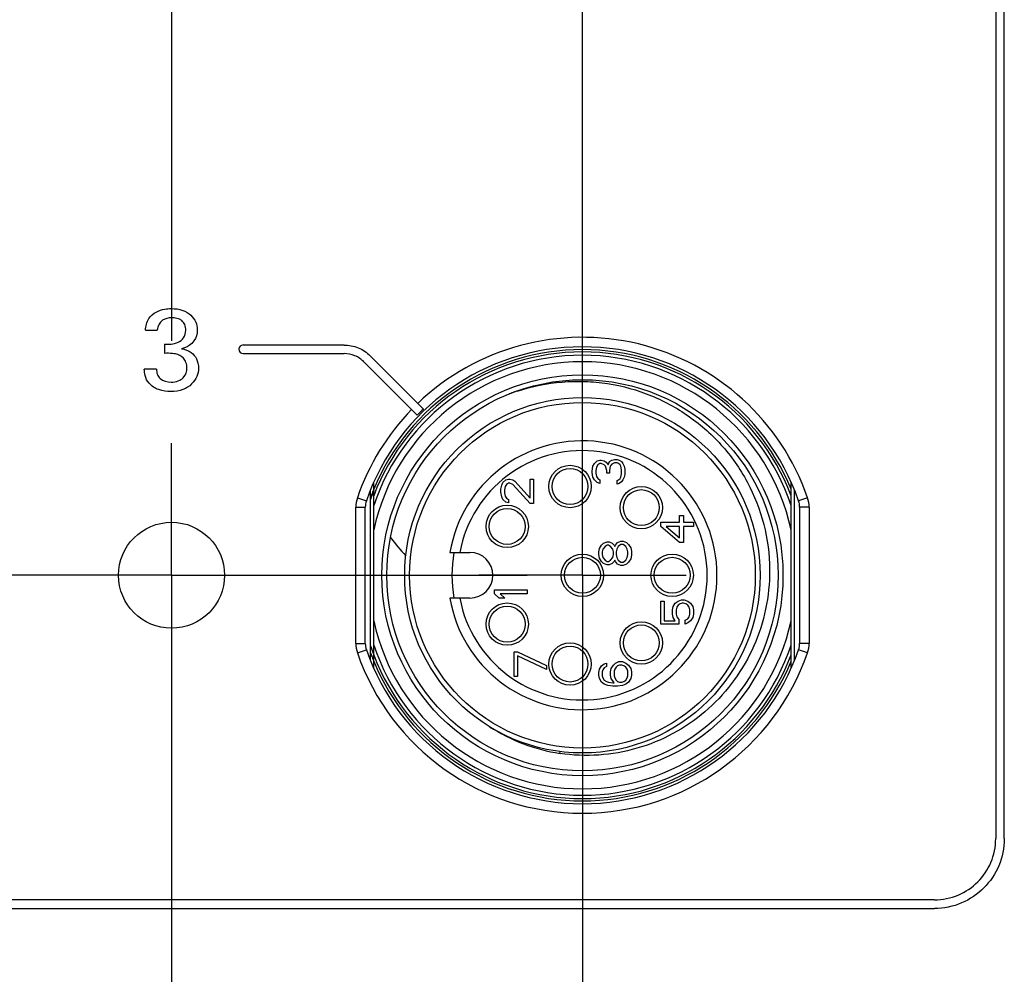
# Model space of a CAD drawing. Header units: inches. Extents: x 0 to 34, y 0 to 22.
# Tile 13 of 103: x 11.5 to 12.7, y 11.6 to 12.7. Entities that reach past the tile are written whole.
import ezdxf

# ---------------------------------------------------------------- set-up
doc = ezdxf.new("R2010")
doc.units = ezdxf.units.IN
doc.header["$LTSCALE"] = 1.87
doc.header["$MEASUREMENT"] = 0
doc.linetypes.add('CENTER', pattern=[0.6, 0.375, -0.075, 0.075, -0.075])
doc.layers.get('0').update_dxf_attribs({"linetype": 'CONTINUOUS'})
doc.layers.add('02___PRT_ALL_AXES', color=7, linetype='CONTINUOUS')
doc.layers.add('DEFAULT_1', color=7, linetype='CENTER')

msp = doc.modelspace()

# ---------------------------------------------------------------- linework, layer by layer
at = {"color": 7, "linetype": 'CONTINUOUS'}
for p, q in [((12.6736, 13.356), (12.6736, 11.7281)), ((12.684, 11.7281), (12.684, 13.356)), ((11.6473, 12.3421), (11.6613, 12.3421)), ((11.6701, 12.3254), (11.6701, 12.3142)), ((11.8869, 12.3243), (11.765, 12.3243)), ((11.765, 12.3139), (11.8869, 12.3139)), ((11.911, 12.3039), (11.9753, 12.2396)), ((11.9827, 12.247), (11.9184, 12.3113)), ((11.6605, 12.2952), (11.6458, 12.2952)), ((12.1891, 12.181), (12.1924, 12.1843)), ((12.1924, 12.1843), (12.1958, 12.1851)), ((12.1958, 12.1851), (12.1975, 12.1851)), ((12.1975, 12.1851), (12.2008, 12.1843)), ((12.2008, 12.1843), (12.2033, 12.1827)), ((12.2075, 12.1835), (12.21, 12.1851)), ((12.21, 12.1851), (12.2134, 12.186)), ((12.2134, 12.186), (12.2167, 12.186)), ((12.2167, 12.186), (12.2192, 12.1851)), ((12.2192, 12.1851), (12.2217, 12.1835)), ((12.1866, 12.172), (12.1874, 12.1778)), ((12.1866, 12.1704), (12.1866, 12.172)), ((12.1874, 12.1778), (12.1891, 12.181)), ((12.1916, 12.1769), (12.1907, 12.1728)), ((12.1907, 12.1728), (12.1907, 12.1696)), ((12.1933, 12.1794), (12.1916, 12.1769)), ((12.1958, 12.181), (12.1933, 12.1794)), ((12.1975, 12.181), (12.1958, 12.181)), ((12.2008, 12.1794), (12.1975, 12.181)), ((12.2025, 12.1778), (12.2008, 12.1794)), ((12.2042, 12.1728), (12.2025, 12.1778)), ((12.2033, 12.1827), (12.2058, 12.1794)), ((12.2042, 12.1696), (12.2042, 12.1728)), ((12.2058, 12.1794), (12.2075, 12.1835)), ((12.2083, 12.1778), (12.2075, 12.1728)), ((12.2075, 12.1728), (12.2075, 12.1696)), ((12.21, 12.1802), (12.2083, 12.1778)), ((12.2134, 12.1819), (12.21, 12.1802)), ((12.2167, 12.1819), (12.2134, 12.1819)), ((12.2184, 12.181), (12.2167, 12.1819)), ((12.2201, 12.1794), (12.2184, 12.181)), ((12.2209, 12.1778), (12.2201, 12.1794)), ((12.2217, 12.1737), (12.2209, 12.1778)), ((12.2217, 12.1835), (12.2234, 12.181)), ((12.2217, 12.1687), (12.2217, 12.1737)), ((12.2234, 12.181), (12.2251, 12.1778)), ((12.2251, 12.1778), (12.2259, 12.1745)), ((12.2259, 12.1745), (12.2259, 12.1679)), ((12.0788, 12.1582), (12.0822, 12.1615)), ((12.0822, 12.1615), (12.0855, 12.1623)), ((12.0855, 12.1623), (12.0872, 12.1623)), ((12.0872, 12.1623), (12.0906, 12.1615)), ((12.0906, 12.1615), (12.0931, 12.1599)), ((12.0931, 12.1599), (12.1115, 12.1394)), ((12.1115, 12.1623), (12.1157, 12.1623)), ((12.1115, 12.1394), (12.1115, 12.1623)), ((12.1157, 12.1623), (12.1157, 12.1328)), ((12.1874, 12.1646), (12.1866, 12.1704)), ((12.1891, 12.1613), (12.1874, 12.1646)), ((12.1924, 12.1581), (12.1891, 12.1613)), ((12.1907, 12.1696), (12.1916, 12.1654)), ((12.1916, 12.1654), (12.1933, 12.163)), ((12.1933, 12.163), (12.1958, 12.1613)), ((12.1958, 12.1613), (12.1958, 12.1572)), ((12.2075, 12.1696), (12.2042, 12.1696)), ((12.2167, 12.1605), (12.2184, 12.1613)), ((12.2167, 12.1564), (12.2167, 12.1605)), ((12.2184, 12.1613), (12.2201, 12.163)), ((12.2201, 12.163), (12.2209, 12.1646)), ((12.2209, 12.1646), (12.2217, 12.1687)), ((12.2234, 12.1613), (12.2217, 12.1589)), ((12.2251, 12.1646), (12.2234, 12.1613)), ((12.2259, 12.1679), (12.2251, 12.1646)), ((11.9188, 11.9434), (11.9188, 12.149)), ((11.9225, 12.1492), (11.9223, 12.1488)), ((11.9228, 11.9341), (11.9228, 12.1583)), ((12.0763, 12.15), (12.0772, 12.155)), ((12.0763, 12.1467), (12.0763, 12.15)), ((12.0772, 12.155), (12.0788, 12.1582)), ((12.0814, 12.1533), (12.0805, 12.1492)), ((12.0805, 12.1492), (12.0805, 12.1459)), ((12.083, 12.1558), (12.0814, 12.1533)), ((12.0855, 12.1574), (12.083, 12.1558)), ((12.0872, 12.1574), (12.0855, 12.1574)), ((12.0906, 12.1558), (12.0872, 12.1574)), ((12.1115, 12.1328), (12.0906, 12.1558)), ((12.1958, 12.1572), (12.1924, 12.1581)), ((12.2192, 12.1572), (12.2167, 12.1564)), ((12.2217, 12.1589), (12.2192, 12.1572)), ((12.4267, 11.9341), (12.4267, 12.1583)), ((12.4307, 11.9434), (12.4307, 12.149)), ((11.903, 12.1399), (11.9139, 12.1361)), ((12.0772, 12.141), (12.0763, 12.1467)), ((12.0788, 12.1377), (12.0772, 12.141)), ((12.0822, 12.1344), (12.0788, 12.1377)), ((12.0805, 12.1459), (12.0814, 12.1418)), ((12.0814, 12.1418), (12.083, 12.1394)), ((12.083, 12.1394), (12.0855, 12.1377)), ((12.0855, 12.1377), (12.0855, 12.1336)), ((12.4465, 12.1399), (12.4356, 12.1361)), ((11.9011, 12.1284), (11.9126, 12.1284)), ((11.9011, 11.964), (11.9011, 12.1284)), ((11.9126, 11.964), (11.9126, 12.1284)), ((12.0855, 12.1336), (12.0822, 12.1344)), ((12.1157, 12.1328), (12.1115, 12.1328)), ((12.4484, 12.1284), (12.4369, 12.1284)), ((12.4369, 12.1284), (12.4369, 11.964)), ((12.4484, 12.1284), (12.4484, 11.964)), ((12.2919, 12.1184), (12.2969, 12.1184)), ((12.2919, 12.1102), (12.2919, 12.1184)), ((12.2969, 12.1184), (12.2969, 12.1102)), ((12.2692, 12.1102), (12.2919, 12.1102)), ((12.2692, 12.1052), (12.2692, 12.1102)), ((12.2919, 12.0856), (12.2692, 12.1052)), ((12.2919, 12.1052), (12.2759, 12.1052)), ((12.2759, 12.1052), (12.2919, 12.0913)), ((12.2919, 12.0913), (12.2919, 12.1052)), ((12.2969, 12.1102), (12.3086, 12.1102)), ((12.3086, 12.1052), (12.2969, 12.1052)), ((12.2969, 12.1052), (12.2969, 12.0856)), ((12.3086, 12.1102), (12.3086, 12.1052)), ((12.1944, 12.0744), (12.1953, 12.0785)), ((12.1953, 12.0785), (12.1978, 12.0826)), ((12.1978, 12.0826), (12.2003, 12.0851)), ((12.1995, 12.0777), (12.1986, 12.0744)), ((12.202, 12.081), (12.1995, 12.0777)), ((12.2003, 12.0851), (12.2045, 12.0867)), ((12.2045, 12.0826), (12.202, 12.081)), ((12.2045, 12.0867), (12.207, 12.0867)), ((12.2062, 12.0826), (12.2045, 12.0826)), ((12.2087, 12.081), (12.2062, 12.0826)), ((12.207, 12.0867), (12.2104, 12.0851)), ((12.2112, 12.0777), (12.2087, 12.081)), ((12.2104, 12.0851), (12.2129, 12.0826)), ((12.212, 12.0744), (12.2112, 12.0777)), ((12.2129, 12.0826), (12.2137, 12.081)), ((12.2137, 12.081), (12.2145, 12.0826)), ((12.2145, 12.0826), (12.2171, 12.0859)), ((12.2162, 12.0777), (12.2154, 12.0744)), ((12.2179, 12.081), (12.2162, 12.0777)), ((12.2171, 12.0859), (12.2212, 12.0875)), ((12.2212, 12.0834), (12.2179, 12.081)), ((12.2212, 12.0875), (12.2238, 12.0875)), ((12.2238, 12.0834), (12.2212, 12.0834)), ((12.2238, 12.0875), (12.2279, 12.0859)), ((12.2271, 12.081), (12.2238, 12.0834)), ((12.2288, 12.0777), (12.2271, 12.081)), ((12.2279, 12.0859), (12.2305, 12.0834)), ((12.2296, 12.0744), (12.2288, 12.0777)), ((12.2305, 12.0834), (12.233, 12.0793)), ((12.233, 12.0793), (12.2338, 12.0752)), ((12.2969, 12.0856), (12.2919, 12.0856)), ((12.0147, 12.0738), (12.0389, 12.0738)), ((12.1944, 12.0711), (12.1944, 12.0744)), ((12.1953, 12.067), (12.1944, 12.0711)), ((12.1978, 12.0629), (12.1953, 12.067)), ((12.1986, 12.0744), (12.1986, 12.0711)), ((12.1986, 12.0711), (12.1995, 12.0678)), ((12.1995, 12.0678), (12.202, 12.0646)), ((12.2087, 12.0646), (12.2112, 12.0678)), ((12.2112, 12.0678), (12.212, 12.0711)), ((12.212, 12.0711), (12.212, 12.0744)), ((12.2154, 12.0744), (12.2154, 12.0711)), ((12.2154, 12.0711), (12.2162, 12.0678)), ((12.2162, 12.0678), (12.2179, 12.0646)), ((12.2271, 12.0646), (12.2288, 12.0678)), ((12.2288, 12.0678), (12.2296, 12.0711)), ((12.2296, 12.0711), (12.2296, 12.0744)), ((12.233, 12.0662), (12.2305, 12.0621)), ((12.2338, 12.0703), (12.233, 12.0662)), ((12.2338, 12.0752), (12.2338, 12.0703)), ((12.2003, 12.0605), (12.1978, 12.0629)), ((12.2045, 12.0588), (12.2003, 12.0605)), ((12.202, 12.0646), (12.2045, 12.0629)), ((12.2045, 12.0629), (12.2062, 12.0629)), ((12.207, 12.0588), (12.2045, 12.0588)), ((12.2062, 12.0629), (12.2087, 12.0646)), ((12.2104, 12.0605), (12.207, 12.0588)), ((12.2129, 12.0629), (12.2104, 12.0605)), ((12.2137, 12.0646), (12.2129, 12.0629)), ((12.2145, 12.0629), (12.2137, 12.0646)), ((12.2171, 12.0596), (12.2145, 12.0629)), ((12.2212, 12.058), (12.2171, 12.0596)), ((12.2179, 12.0646), (12.2212, 12.0621)), ((12.2212, 12.0621), (12.2238, 12.0621)), ((12.2238, 12.058), (12.2212, 12.058)), ((12.2238, 12.0621), (12.2271, 12.0646)), ((12.2279, 12.0596), (12.2238, 12.058)), ((12.2305, 12.0621), (12.2279, 12.0596)), ((12.0389, 12.0186), (12.0147, 12.0186)), ((12.0685, 12.0285), (12.1078, 12.0285)), ((12.0685, 12.0236), (12.0685, 12.0285)), ((12.0743, 12.0186), (12.0685, 12.0236)), ((12.081, 12.0186), (12.0743, 12.0186)), ((12.1078, 12.0236), (12.0752, 12.0236)), ((12.0752, 12.0236), (12.081, 12.0186)), ((12.1078, 12.0285), (12.1078, 12.0236)), ((12.2692, 12.015), (12.2734, 12.015)), ((12.2692, 11.9871), (12.2692, 12.015)), ((12.2734, 12.015), (12.2734, 11.9912)), ((12.2835, 12.0044), (12.2843, 12.0085)), ((12.2843, 12.0085), (12.2868, 12.0126)), ((12.2868, 12.0126), (12.2902, 12.015)), ((12.2885, 12.0076), (12.2877, 12.0044)), ((12.2902, 12.0101), (12.2885, 12.0076)), ((12.2902, 12.015), (12.2944, 12.0167)), ((12.2927, 12.0117), (12.2902, 12.0101)), ((12.2952, 12.0126), (12.2927, 12.0117)), ((12.2944, 12.0167), (12.2977, 12.0167)), ((12.2969, 12.0126), (12.2952, 12.0126)), ((12.2994, 12.0117), (12.2969, 12.0126)), ((12.2977, 12.0167), (12.3019, 12.015)), ((12.3019, 12.0101), (12.2994, 12.0117)), ((12.3019, 12.015), (12.3053, 12.0126)), ((12.3036, 12.0076), (12.3019, 12.0101)), ((12.3044, 12.0044), (12.3036, 12.0076)), ((12.3053, 12.0126), (12.3078, 12.0085)), ((12.3078, 12.0085), (12.3086, 12.0044)), ((12.2835, 11.9994), (12.2835, 12.0044)), ((12.2843, 11.9953), (12.2835, 11.9994)), ((12.2868, 11.9912), (12.2843, 11.9953)), ((12.2877, 12.0044), (12.2877, 11.9994)), ((12.2877, 11.9994), (12.2885, 11.9962)), ((12.2885, 11.9962), (12.291, 11.9929)), ((12.2986, 11.9921), (12.3019, 11.9937)), ((12.3019, 11.9937), (12.3036, 11.9962)), ((12.3036, 11.9962), (12.3044, 11.9994)), ((12.3044, 11.9994), (12.3044, 12.0044)), ((12.3078, 11.9953), (12.3053, 11.9912)), ((12.3086, 11.9994), (12.3078, 11.9953)), ((12.3086, 12.0044), (12.3086, 11.9994)), ((12.291, 11.9871), (12.2692, 11.9871)), ((12.2734, 11.9912), (12.2868, 11.9912)), ((12.291, 11.9929), (12.291, 11.9871)), ((12.2986, 11.9871), (12.2986, 11.9921)), ((12.3019, 11.9888), (12.2986, 11.9871)), ((12.3053, 11.9912), (12.3019, 11.9888)), ((11.9011, 11.964), (11.9126, 11.964)), ((12.4484, 11.964), (12.4369, 11.964)), ((11.903, 11.9525), (11.9139, 11.9563)), ((11.92, 11.9493), (11.9202, 11.9489)), ((11.9213, 11.954), (11.9215, 11.9535)), ((12.0921, 11.9537), (12.0963, 11.9537)), ((12.0921, 11.9241), (12.0921, 11.9537)), ((12.0963, 11.9537), (12.1314, 11.9373)), ((12.1314, 11.9323), (12.0963, 11.9488)), ((12.0963, 11.9488), (12.0963, 11.9241)), ((12.4465, 11.9525), (12.4356, 11.9563)), ((12.1314, 11.9373), (12.1314, 11.9323)), ((12.1953, 11.9328), (12.1978, 11.9369)), ((12.1978, 11.9369), (12.2011, 11.9394)), ((12.2011, 11.9345), (12.1995, 11.932)), ((12.2011, 11.9394), (12.2036, 11.9402)), ((12.2036, 11.9361), (12.2011, 11.9345)), ((12.2036, 11.9402), (12.2036, 11.9361)), ((12.2095, 11.9337), (12.212, 11.9378)), ((12.212, 11.9378), (12.2145, 11.9402)), ((12.2154, 11.9353), (12.2137, 11.9328)), ((12.2145, 11.9402), (12.2187, 11.9419)), ((12.2171, 11.9369), (12.2154, 11.9353)), ((12.2196, 11.9378), (12.2171, 11.9369)), ((12.2187, 11.9419), (12.2229, 11.9419)), ((12.2221, 11.9378), (12.2196, 11.9378)), ((12.2246, 11.9369), (12.2221, 11.9378)), ((12.2229, 11.9419), (12.2271, 11.9402)), ((12.2271, 11.9353), (12.2246, 11.9369)), ((12.2271, 11.9402), (12.2305, 11.9378)), ((12.2288, 11.9328), (12.2271, 11.9353)), ((12.2305, 11.9378), (12.233, 11.9337)), ((12.0963, 11.9241), (12.0921, 11.9241)), ((12.1944, 11.9287), (12.1953, 11.9328)), ((12.1944, 11.9255), (12.1944, 11.9287)), ((12.1953, 11.9214), (12.1944, 11.9255)), ((12.1995, 11.932), (12.1986, 11.9296)), ((12.1986, 11.9296), (12.1986, 11.9246)), ((12.1986, 11.9246), (12.1995, 11.9222)), ((12.1995, 11.9222), (12.2011, 11.9197)), ((12.2087, 11.9296), (12.2095, 11.9337)), ((12.2087, 11.9255), (12.2087, 11.9296)), ((12.2095, 11.9214), (12.2087, 11.9255)), ((12.2137, 11.9328), (12.2129, 11.9304)), ((12.2129, 11.9304), (12.2129, 11.9246)), ((12.2129, 11.9246), (12.2137, 11.9222)), ((12.2137, 11.9222), (12.2154, 11.9197)), ((12.2271, 11.9197), (12.2288, 11.9222)), ((12.2296, 11.9304), (12.2288, 11.9328)), ((12.2288, 11.9222), (12.2296, 11.9246)), ((12.2296, 11.9246), (12.2296, 11.9304)), ((12.233, 11.9337), (12.2338, 11.9296)), ((12.2338, 11.9255), (12.233, 11.9214)), ((12.2338, 11.9296), (12.2338, 11.9255)), ((12.1978, 11.9173), (12.1953, 11.9214)), ((12.2011, 11.9148), (12.1978, 11.9173)), ((12.2011, 11.9197), (12.2036, 11.9181)), ((12.2053, 11.9132), (12.2011, 11.9148)), ((12.2036, 11.9181), (12.2062, 11.9173)), ((12.2112, 11.9123), (12.2053, 11.9132)), ((12.2062, 11.9173), (12.2112, 11.9164)), ((12.2129, 11.9164), (12.2095, 11.9214)), ((12.2112, 11.9164), (12.2129, 11.9164)), ((12.2171, 11.9123), (12.2112, 11.9123)), ((12.2154, 11.9197), (12.2171, 11.9181)), ((12.2171, 11.9181), (12.2196, 11.9173)), ((12.2229, 11.9132), (12.2171, 11.9123)), ((12.2196, 11.9173), (12.2221, 11.9173)), ((12.2221, 11.9173), (12.2246, 11.9181)), ((12.2271, 11.9148), (12.2229, 11.9132)), ((12.2246, 11.9181), (12.2271, 11.9197)), ((12.2305, 11.9173), (12.2271, 11.9148)), ((12.233, 11.9214), (12.2305, 11.9173)), ((12.1476, 11.8311), (12.1479, 11.8333)), ((12.5996, 11.6542), (10.4541, 11.6542)), ((10.4541, 11.6438), (12.5996, 11.6438))]:
    msp.add_line(p, q, dxfattribs=at)
for centre, radius in [((12.1747, 12.0462), 0.2421), ((12.1747, 12.0462), 0.2362), ((12.1747, 12.0462), 0.2146), ((12.1747, 12.0462), 0.2087), ((12.1597, 12.1534), 0.0256), ((12.1597, 12.1534), 0.0217), ((12.2458, 12.1279), 0.0256), ((12.2458, 12.1279), 0.0217), ((12.0839, 12.1052), 0.0256), ((12.0839, 12.1052), 0.0217), ((11.6787, 12.0462), 0.064), ((12.1747, 12.0462), 0.0256), ((12.1747, 12.0462), 0.0217), ((12.283, 12.0462), 0.0256), ((12.283, 12.0462), 0.0217), ((12.0839, 11.9872), 0.0256), ((12.0839, 11.9872), 0.0217), ((12.2458, 11.9645), 0.0256), ((12.2458, 11.9645), 0.0217), ((12.1597, 11.939), 0.0256), ((12.1597, 11.939), 0.0217)]:
    msp.add_circle(centre, radius, dxfattribs=at)
for centre, radius, start, end in [((12.1747, 12.0462), 0.2874, 19.0241, 133.7683), ((11.765, 12.3191), 0.00521, 90.0111, 269.9987), ((12.1747, 12.0462), 0.2759, 19.0241, 160.9759), ((12.1747, 12.0462), 0.2725, 22.3967, 157.6033), ((12.1747, 12.0462), 0.2697, 20.8836, 159.1164), ((12.1747, 12.0462), 0.2657, 18.5317, 161.4683), ((12.1747, 12.0462), 0.2579, 12.2856, 167.7144), ((12.1692, 12.046), 0.2344, 109.0274, 110.693), ((12.1694, 12.0453), 0.2351, 108.1567, 109.0278), ((12.1747, 12.0462), 0.2874, 135.8487, 160.9759), ((12.1747, 12.0462), 0.2778, 133.7258, 135.878), ((12.1747, 12.0462), 0.1624, 189.7702, 170.2298), ((12.1747, 12.0462), 0.1506, 190.5449, 169.4551), ((12.2127, 12.0418), 0.3091, 159.6955, 161.912), ((12.1738, 12.0465), 0.2715, 157.8781, 158.3844), ((12.1741, 12.0464), 0.2718, 157.5965, 157.7742), ((11.9362, 12.1284), 0.0351, 160.964, 180.0119), ((11.9362, 12.1284), 0.0236, 160.9607, 180.0151), ((12.173, 12.0468), 0.2707, 159.0768, 159.8866), ((12.1735, 12.0466), 0.2712, 158.3843, 159.0768), ((12.4133, 12.1284), 0.0236, 359.9848, 19.0394), ((12.4133, 12.1284), 0.0351, 359.9881, 19.0361), ((12.1045, 12.2087), 0.1992, 215.8698, 216.0688), ((12.1187, 12.2193), 0.2169, 216.1167, 223.569), ((12.1747, 12.0462), 0.1575, 169.8997, 190.0996), ((12.0389, 12.0462), 0.0276, 270, 90), ((12.1747, 12.0462), 0.2579, 192.2856, 347.7144), ((11.9362, 11.9639), 0.0351, 179.9881, 199.0361), ((11.9362, 11.9639), 0.0236, 179.9848, 199.0394), ((12.1733, 12.0457), 0.2682, 198.3954, 200.1207), ((12.1819, 12.0489), 0.2773, 198.4646, 200.0113), ((12.1747, 12.0462), 0.2657, 198.5317, 341.4683), ((12.4133, 11.9639), 0.0236, 340.9606, 0.0152), ((12.4133, 11.9639), 0.0351, 340.9639, 0.0119), ((12.1747, 12.0462), 0.2874, 199.0241, 340.9759), ((12.1747, 12.0462), 0.2759, 199.0241, 340.9759), ((12.1731, 12.0456), 0.2707, 200.1134, 200.8241), ((12.1737, 12.0458), 0.2714, 200.9225, 202.1263), ((12.174, 12.046), 0.2689, 200.1202, 200.7966), ((12.1819, 12.0489), 0.2774, 200.1289, 200.7846), ((12.1747, 12.0462), 0.2697, 200.8836, 339.1164), ((12.1741, 12.046), 0.2718, 202.126, 202.4033), ((12.1747, 12.0462), 0.2725, 202.3967, 337.6033), ((12.1798, 12.0443), 0.2156, 237.0885, 261.418)]:
    msp.add_arc(centre, radius, start, end, dxfattribs=at)
for points, knots in [([(11.6473, 12.3421), (11.6475, 12.347), (11.6497, 12.3562), (11.6596, 12.3647), (11.6695, 12.3677), (11.6757, 12.3683), (11.6784, 12.3683)], [0, 0, 0, 0, 0.325405, 0.586616, 0.822387, 1, 1, 1, 1]), ([(11.6784, 12.3683), (11.6831, 12.3683), (11.6916, 12.3672), (11.7022, 12.3612), (11.7085, 12.3524), (11.7098, 12.3457), (11.7098, 12.3424)], [0, 0, 0, 0, 0.306953, 0.558074, 0.782218, 1, 1, 1, 1]), ([(11.6788, 12.3572), (11.675, 12.3572), (11.6688, 12.3558), (11.6629, 12.3494), (11.6616, 12.3447), (11.6613, 12.3421)], [0, 0, 0, 0, 0.448334, 0.696018, 1, 1, 1, 1]), ([(11.6958, 12.3421), (11.6958, 12.3444), (11.6952, 12.3489), (11.6898, 12.356), (11.683, 12.3572), (11.6788, 12.3572)], [0, 0, 0, 0, 0.27637, 0.50768, 1, 1, 1, 1]), ([(11.6701, 12.3254), (11.6728, 12.3252), (11.6784, 12.3252), (11.6866, 12.327), (11.6943, 12.3325), (11.6958, 12.3389), (11.6958, 12.3421)], [0, 0, 0, 0, 0.231799, 0.480612, 0.722001, 1, 1, 1, 1]), ([(11.7098, 12.3424), (11.7098, 12.3378), (11.7075, 12.3303), (11.6997, 12.3227), (11.6939, 12.3205), (11.6906, 12.3197)], [0, 0, 0, 0, 0.427357, 0.685801, 1, 1, 1, 1]), ([(11.6834, 12.3135), (11.6823, 12.3137), (11.6779, 12.3144), (11.6734, 12.3143), (11.6701, 12.3142)], [0, 0, 0, 0, 0.265674, 1, 1, 1, 1]), ([(11.6906, 12.3197), (11.6949, 12.3191), (11.7023, 12.3166), (11.7097, 12.3075), (11.7112, 12.3003), (11.7112, 12.2964)], [0, 0, 0, 0, 0.375478, 0.658674, 1, 1, 1, 1]), ([(11.8869, 12.3243), (11.8927, 12.3243), (11.9044, 12.3221), (11.9143, 12.3154), (11.9184, 12.3113)], [0, 0, 0, 0, 0.499856, 1, 1, 1, 1]), ([(11.6973, 12.2966), (11.6973, 12.2988), (11.6966, 12.3031), (11.6924, 12.31), (11.687, 12.3127), (11.6834, 12.3135)], [0, 0, 0, 0, 0.2883, 0.537241, 1, 1, 1, 1]), ([(11.911, 12.3039), (11.9079, 12.307), (11.9003, 12.3122), (11.8913, 12.3139), (11.8869, 12.3139)], [0, 0, 0, 0, 0.500155, 1, 1, 1, 1]), ([(11.6515, 12.2781), (11.6492, 12.2807), (11.6463, 12.2864), (11.6459, 12.2926), (11.6458, 12.2952)], [0, 0, 0, 0, 0.573631, 1, 1, 1, 1]), ([(11.6605, 12.2952), (11.6605, 12.293), (11.6611, 12.2888), (11.6661, 12.2812), (11.6735, 12.2795), (11.6782, 12.2795)], [0, 0, 0, 0, 0.242691, 0.468754, 1, 1, 1, 1]), ([(11.7112, 12.2964), (11.7112, 12.293), (11.7097, 12.2858), (11.7032, 12.2763), (11.692, 12.2695), (11.6828, 12.2681), (11.6779, 12.2681)], [0, 0, 0, 0, 0.212662, 0.439927, 0.69376, 1, 1, 1, 1]), ([(11.6782, 12.2795), (11.6811, 12.2795), (11.6865, 12.2802), (11.6948, 12.2854), (11.6973, 12.2924), (11.6973, 12.2966)], [0, 0, 0, 0, 0.308974, 0.558759, 1, 1, 1, 1]), ([(12.0961, 12.2687), (12.1136, 12.2744), (12.1409, 12.2799), (12.1776, 12.2808), (12.2143, 12.2774), (12.2589, 12.265), (12.2994, 12.2424), (12.3278, 12.219), (12.3469, 12.1991), (12.3635, 12.177), (12.3818, 12.1451), (12.3974, 12.1014), (12.401, 12.0645), (12.4006, 12.0462)], [0, 0, 0, 0, 0.124936, 0.187505, 0.250074, 0.374994, 0.499909, 0.562478, 0.625046, 0.687615, 0.750185, 0.875094, 1, 1, 1, 1]), ([(11.6779, 12.2681), (11.6729, 12.2681), (11.6632, 12.2693), (11.6545, 12.2746), (11.6515, 12.2781)], [0, 0, 0, 0, 0.515975, 1, 1, 1, 1]), ([(12.4006, 12.0462), (12.4002, 12.0306), (12.3962, 11.9993), (12.3806, 11.9548), (12.3561, 11.9144), (12.3237, 11.8801), (12.2847, 11.8535), (12.241, 11.8356), (12.1945, 11.8274), (12.163, 11.8287), (12.1476, 11.8311)], [0, 0, 0, 0, 0.125013, 0.250012, 0.375017, 0.500018, 0.625018, 0.750015, 0.875006, 1, 1, 1, 1]), ([(12.684, 11.7281), (12.684, 11.717), (12.6795, 11.6948), (12.6607, 11.6671), (12.633, 11.6483), (12.6108, 11.6438), (12.5996, 11.6438)], [0, 0, 0, 0, 0.254168, 0.499899, 0.745689, 1, 1, 1, 1]), ([(12.5996, 11.6542), (12.6094, 11.6542), (12.6289, 11.6581), (12.6532, 11.6746), (12.6697, 11.6989), (12.6736, 11.7184), (12.6736, 11.7281)], [0, 0, 0, 0, 0.254335, 0.500115, 0.745828, 1, 1, 1, 1])]:
    msp.add_open_spline(points, degree=3, knots=knots, dxfattribs=at)
at = {"layer": '02___PRT_ALL_AXES', "color": 7, "linetype": 'CENTER'}
for p, q in [((11.6787, 13.0304), (11.6787, 12.2059)), ((11.6787, 12.0462), (11.6787, 12.2059)), ((11.6787, 12.0462), (11.4576, 12.0462)), ((11.6787, 12.0462), (12.1081, 12.0462)), ((11.6787, 12.0462), (11.6787, 11.1696))]:
    msp.add_line(p, q, dxfattribs=at)
at = {"layer": '02___PRT_ALL_AXES', "color": 7, "linetype": 'CONTINUOUS'}
msp.add_circle((11.6787, 12.0462), 0.064, dxfattribs=at)
at = {"layer": 'DEFAULT_1', "color": 7, "linetype": 'CENTER'}
for q in [(12.1747, 12.9054), (12.0497, 12.0462), (12.2998, 12.0462), (12.1747, 11.1175)]:
    msp.add_line((12.1747, 12.0462), q, dxfattribs=at)

doc.saveas('drawing.dxf')
